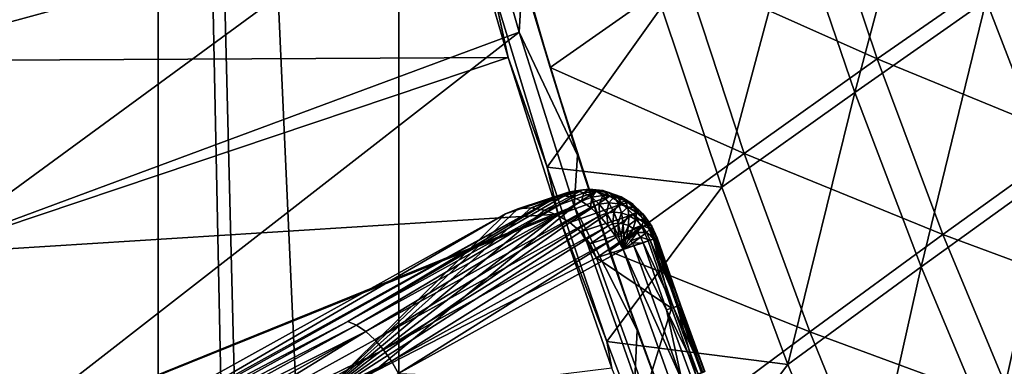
# Model space of a CAD drawing. Header units: metres. Extents: x -1 to 1402, y -1402 to 1.
# Tile 23 of 256: x 42 to 123, y -1044 to -1016. Entities that reach past the tile are written whole.
import ezdxf

# ---------------------------------------------------------------- set-up
doc = ezdxf.new("R2010")
doc.units = ezdxf.units.M

msp = doc.modelspace()

# ---------------------------------------------------------------- linework, layer by layer
at = {"layer": 'None0'}
for points in [[(29.670143, -1018.805542), (75.243324, -987.367371, -29.778164), (25.580467, -1002.628906)], [(78.954277, -1002.12738, -29.783962), (75.243324, -987.367371, -29.778164), (29.670143, -1018.805542)], [(116.859131, -999.703064, -114.65197), (110.989861, -1021.746277, -87.246986), (105.975441, -1007.065796, -87.262032)], [(121.896523, -1014.130859, -114.630501), (110.989861, -1021.746277, -87.246986), (116.859131, -999.703064, -114.65197)], [(34.264809, -1034.846069), (78.954277, -1002.12738, -29.783962), (29.670143, -1018.805542)], [(83.100937, -1016.74408, -29.789534), (78.954277, -1002.12738, -29.783962), (34.264809, -1034.846069)], [(83.100937, -1016.74408, -29.789534), (83.382782, -1012.047668, -30.708786), (78.954277, -1002.12738, -29.783962)], [(24.855837, -1002.927917, -3), (78.364883, -1005.656067, -32.370323), (28.953835, -1019.12207, -3)], [(81.26886, -1004.283875, -31.555122), (83.382782, -1012.047668, -30.708786), (85.670242, -1019.693237, -31.535545)], [(81.26886, -1004.283875, -31.555122), (85.670242, -1019.693237, -31.535545), (96.858315, -1011.817688, -58.696342)], [(96.858315, -1011.817688, -58.696342), (112.854401, -1018.97583, -85.956863), (107.896843, -1004.212524, -85.990891)], [(107.896843, -1004.212524, -85.990891), (112.854401, -1018.97583, -85.956863), (123.761803, -1011.371826, -113.359795)], [(78.364883, -1005.656067, -32.370323), (82.183182, -1018.862976, -32.375317), (28.953835, -1019.12207, -3)], [(82.183182, -1018.862976, -32.375317), (78.364883, -1005.656067, -32.370323), (80.961792, -1013.295288, -32.84647)], [(127.406929, -1028.372192, -114.610435), (121.896523, -1014.130859, -114.630501), (132.651947, -1006.743225, -142.126801)], [(99.933044, -1029.605957, -59.98074), (94.937363, -1014.685303, -59.987423), (105.975441, -1007.065796, -87.262032)], [(105.975441, -1007.065796, -87.262032), (110.989861, -1021.746277, -87.246986), (99.933044, -1029.605957, -59.98074)], [(112.854401, -1018.97583, -85.956863), (129.228622, -1025.696289, -113.321678), (123.761803, -1011.371826, -113.359795)], [(87.948166, -1026.960083, -30.70219), (83.382782, -1012.047668, -30.708786), (83.100937, -1016.74408, -29.789534)], [(83.382782, -1012.047668, -30.708786), (87.948166, -1026.960083, -30.70219), (85.670242, -1019.693237, -31.535545)], [(85.670242, -1019.693237, -31.535545), (101.795395, -1026.823242, -58.67091), (96.858315, -1011.817688, -58.696342)], [(96.858315, -1011.817688, -58.696342), (101.795395, -1026.823242, -58.67091), (112.854401, -1018.97583, -85.956863)], [(85.43512, -1027.955322, -32.846481), (82.183182, -1018.862976, -32.375317), (80.961792, -1013.295288, -32.84647)], [(85.43512, -1027.955322, -32.846481), (80.961792, -1013.295288, -32.84647), (94.937363, -1014.685303, -59.987423)], [(116.490311, -1036.236084, -87.232941), (110.989861, -1021.746277, -87.246986), (121.896523, -1014.130859, -114.630501)], [(127.406929, -1028.372192, -114.610435), (116.490311, -1036.236084, -87.232941), (121.896523, -1014.130859, -114.630501)], [(85.43512, -1027.955322, -32.846481), (94.937363, -1014.685303, -59.987423), (99.933044, -1029.605957, -59.98074)], [(39.369041, -1050.731689), (83.100937, -1016.74408, -29.789534), (34.264809, -1034.846069)], [(87.684563, -1031.205322, -29.794863), (83.100937, -1016.74408, -29.789534), (39.369041, -1050.731689)], [(87.684563, -1031.205322, -29.794863), (87.948166, -1026.960083, -30.70219), (83.100937, -1016.74408, -29.789534)], [(28.953835, -1019.12207, -3), (82.183182, -1018.862976, -32.375317), (33.557266, -1035.17981, -3)], [(82.183182, -1018.862976, -32.375317), (86.331856, -1031.862183, -32.380077), (33.557266, -1035.17981, -3)], [(86.331856, -1031.862183, -32.380077), (82.183182, -1018.862976, -32.375317), (85.43512, -1027.955322, -32.846481)], [(101.795395, -1026.823242, -58.67091), (118.309692, -1033.550659, -85.924927), (112.854401, -1018.97583, -85.956863)], [(112.854401, -1018.97583, -85.956863), (118.309692, -1033.550659, -85.924927), (129.228622, -1025.696289, -113.321678)], [(85.670242, -1019.693237, -31.535545), (87.948166, -1026.960083, -30.70219), (90.590294, -1034.927124, -31.516975)], [(85.670242, -1019.693237, -31.535545), (90.590294, -1034.927124, -31.516975), (101.795395, -1026.823242, -58.67091)], [(110.989861, -1021.746277, -87.246986), (105.427101, -1044.331543, -59.974579), (99.933044, -1029.605957, -59.98074)], [(116.490311, -1036.236084, -87.232941), (105.427101, -1044.331543, -59.974579), (110.989861, -1021.746277, -87.246986)], [(118.309692, -1033.550659, -85.924927), (135.180832, -1039.816284, -113.286201), (129.228622, -1025.696289, -113.321678)], [(92.902161, -1041.483032, -30.696062), (87.948166, -1026.960083, -30.70219), (87.684563, -1031.205322, -29.794863)], [(87.948166, -1026.960083, -30.70219), (92.902161, -1041.483032, -30.696062), (90.590294, -1034.927124, -31.516975)], [(90.590294, -1034.927124, -31.516975), (107.242844, -1041.635864, -58.647087), (101.795395, -1026.823242, -58.67091)], [(101.795395, -1026.823242, -58.67091), (107.242844, -1041.635864, -58.647087), (118.309692, -1033.550659, -85.924927)], [(90.378624, -1042.436523, -32.84647), (86.331856, -1031.862183, -32.380077), (85.43512, -1027.955322, -32.846481)], [(90.378624, -1042.436523, -32.84647), (85.43512, -1027.955322, -32.846481), (99.933044, -1029.605957, -59.98074)], [(122.477867, -1050.514526, -87.219933), (116.490311, -1036.236084, -87.232941), (127.406929, -1028.372192, -114.610435)], [(133.391129, -1042.407227, -114.591827), (122.477867, -1050.514526, -87.219933), (127.406929, -1028.372192, -114.610435)], [(99.933044, -1029.605957, -59.98074), (105.427101, -1044.331543, -59.974579), (90.378624, -1042.436523, -32.84647)], [(44.986485, -1066.443115), (87.684563, -1031.205322, -29.794863), (39.369041, -1050.731689)], [(92.70871, -1045.500854, -29.799929), (87.684563, -1031.205322, -29.794863), (44.986485, -1066.443115)], [(92.70871, -1045.500854, -29.799929), (92.902161, -1041.483032, -30.696062), (87.684563, -1031.205322, -29.794863)], [(33.557266, -1035.17981, -3), (86.331856, -1031.862183, -32.380077), (38.670708, -1051.082397, -3)], [(86.331856, -1031.862183, -32.380077), (90.808983, -1044.654053, -32.384605), (38.670708, -1051.082397, -3)], [(90.808983, -1044.654053, -32.384605), (86.331856, -1031.862183, -32.380077), (90.378624, -1042.436523, -32.84647)], [(107.242844, -1041.635864, -58.647087), (124.264015, -1047.916016, -85.89521), (118.309692, -1033.550659, -85.924927)], [(118.309692, -1033.550659, -85.924927), (124.264015, -1047.916016, -85.89521), (135.180832, -1039.816284, -113.286201)], [(90.590294, -1034.927124, -31.516975), (92.902161, -1041.483032, -30.696062), (96.032547, -1049.963745, -31.499504)], [(90.590294, -1034.927124, -31.516975), (96.032547, -1049.963745, -31.499504), (107.242844, -1041.635864, -58.647087)], [(111.420883, -1058.840942, -59.968933), (105.427101, -1044.331543, -59.974579), (116.490311, -1036.236084, -87.232941)], [(122.477867, -1050.514526, -87.219933), (111.420883, -1058.840942, -59.968933), (116.490311, -1036.236084, -87.232941)], [(98.350327, -1055.917969, -30.690336), (92.902161, -1041.483032, -30.696062), (92.70871, -1045.500854, -29.799929)], [(92.902161, -1041.483032, -30.696062), (98.350327, -1055.917969, -30.690336), (96.032547, -1049.963745, -31.499504)], [(96.032547, -1049.963745, -31.499504), (113.202232, -1056.234253, -58.624962), (107.242844, -1041.635864, -58.647087)], [(107.242844, -1041.635864, -58.647087), (113.202232, -1056.234253, -58.624962), (124.264015, -1047.916016, -85.89521)], [(95.901794, -1056.991333, -32.846512), (90.808983, -1044.654053, -32.384605), (90.378624, -1042.436523, -32.84647)], [(105.427101, -1044.331543, -59.974579), (95.901794, -1056.991333, -32.846512), (90.378624, -1042.436523, -32.84647)], [(128.953644, -1064.561035, -87.208), (122.477867, -1050.514526, -87.219933), (133.391129, -1042.407227, -114.591827)], [(111.420883, -1058.840942, -59.968933), (95.901794, -1056.991333, -32.846512), (105.427101, -1044.331543, -59.974579)]]:
    msp.add_3dface(points, dxfattribs=at)
at = {"layer": 'None01'}
for points in [[(73.101234, -598.952698, -541.977783), (73.101234, -1235.141357, -541.977783), (53.101238, -793.10022, -541.977783)], [(73.101234, -598.952698, -521.977783), (53.101238, -793.10022, -521.977783), (73.101234, -1235.141357, -521.977783)], [(73.101234, -1235.141357, -521.977783), (73.101234, -1235.141357, -541.977783), (73.101234, -598.952698, -521.977783)], [(73.101234, -1235.141357, -541.977783), (73.101234, -598.952698, -541.977783), (73.101234, -598.952698, -521.977783)], [(53.101238, -793.10022, -541.977783), (73.101234, -1235.141357, -541.977783), (64.183357, -1234.218994, -541.977783)], [(53.102093, -1235.141235, -541.977783), (53.101238, -793.10022, -541.977783), (62.233059, -1234.176392, -541.977783)], [(62.233059, -1234.176392, -541.977783), (53.101238, -793.10022, -541.977783), (64.183357, -1234.218994, -541.977783)], [(53.102093, -1235.141235, -521.977783), (53.101238, -793.10022, -521.977783), (53.102093, -1235.141235, -541.977783)], [(53.101238, -793.10022, -521.977783), (53.101238, -793.10022, -541.977783), (53.102093, -1235.141235, -541.977783)], [(53.102093, -1235.141235, -521.977783), (62.233059, -1234.176392, -521.977783), (53.101238, -793.10022, -521.977783)], [(62.233059, -1234.176392, -521.977783), (64.183357, -1234.218994, -521.977783), (53.101238, -793.10022, -521.977783)], [(53.101238, -793.10022, -521.977783), (64.183357, -1234.218994, -521.977783), (73.101234, -1235.141357, -521.977783)]]:
    msp.add_3dface(points, dxfattribs=at)
at = {"layer": 'None012'}
for points in [[(86.244598, -1030.414429, -18.972336), (81.953979, -1031.828613, -26.778225), (48.934513, -1051.028442, 5.244153)], [(48.934513, -1051.028442, 5.244153), (49.53743, -1050.939819, 6.245), (86.244598, -1030.414429, -18.972336)], [(49.53743, -1050.939819, 6.245), (68.867722, -1040.76001, -4.926434), (86.244598, -1030.414429, -18.972336)], [(86.244598, -1030.414429, -18.972336), (68.867722, -1040.76001, -4.926434), (86.848679, -1030.334595, -17.974543)], [(68.867722, -1040.76001, -4.926434), (87.532623, -1030.460815, -17.029129), (86.848679, -1030.334595, -17.974543)], [(68.867722, -1040.76001, -4.926434), (69.603653, -1041.085815, -4.071918), (87.532623, -1030.460815, -17.029129)], [(69.603653, -1041.085815, -4.071918), (88.26783, -1030.790771, -16.178028), (87.532623, -1030.460815, -17.029129)], [(82.983429, -1031.425903, -27.415493), (81.953979, -1031.828613, -26.778225), (86.244598, -1030.414429, -18.972336)], [(84.095169, -1031.332275, -28.041836), (82.983429, -1031.425903, -27.415493), (87.271843, -1030.001831, -19.610229)], [(87.271843, -1030.001831, -19.610229), (82.983429, -1031.425903, -27.415493), (86.244598, -1030.414429, -18.972336)], [(85.21241, -1031.536987, -28.616812), (84.095169, -1031.332275, -28.041836), (88.38134, -1029.85083, -20.245972)], [(88.38134, -1029.85083, -20.245972), (84.095169, -1031.332275, -28.041836), (87.271843, -1030.001831, -19.610229)], [(89.519318, -1029.974976, -20.847673), (85.21241, -1031.536987, -28.616812), (88.38134, -1029.85083, -20.245972)], [(86.286835, -1031.957642, -29.128727), (85.21241, -1031.536987, -28.616812), (89.519318, -1029.974976, -20.847673)], [(87.271843, -1030.001831, -19.610229), (86.244598, -1030.414429, -18.972336), (86.848679, -1030.334595, -17.974543)], [(90.631271, -1030.368164, -21.386522), (86.286835, -1031.957642, -29.128727), (89.519318, -1029.974976, -20.847673)], [(87.302582, -1032.548706, -29.576904), (86.286835, -1031.957642, -29.128727), (90.631271, -1030.368164, -21.386522)], [(87.863976, -1029.927979, -18.604826), (87.271843, -1030.001831, -19.610229), (86.848679, -1030.334595, -17.974543)], [(86.848679, -1030.334595, -17.974543), (87.532623, -1030.460815, -17.029129), (87.863976, -1029.927979, -18.604826)], [(88.38134, -1029.85083, -20.245972), (87.271843, -1030.001831, -19.610229), (87.863976, -1029.927979, -18.604826)], [(91.661446, -1031.015747, -21.834583), (87.302582, -1032.548706, -29.576904), (90.631271, -1030.368164, -21.386522)], [(87.532623, -1030.460815, -17.029129), (88.488228, -1030.078247, -17.622398), (87.863976, -1029.927979, -18.604826)], [(87.532623, -1030.460815, -17.029129), (88.26783, -1030.790771, -16.178028), (88.488228, -1030.078247, -17.622398)], [(88.952332, -1029.782104, -19.227865), (88.38134, -1029.85083, -20.245972), (87.863976, -1029.927979, -18.604826)], [(87.863976, -1029.927979, -18.604826), (88.488228, -1030.078247, -17.622398), (88.952332, -1029.782104, -19.227865)], [(88.26783, -1030.790771, -16.178028), (89.127182, -1030.446777, -16.711576), (88.488228, -1030.078247, -17.622398)], [(88.26783, -1030.790771, -16.178028), (89.026054, -1031.310059, -15.452527), (89.127182, -1030.446777, -16.711576)], [(89.519318, -1029.974976, -20.847673), (88.38134, -1029.85083, -20.245972), (88.952332, -1029.782104, -19.227865)], [(88.488228, -1030.078247, -17.622398), (89.512665, -1029.940674, -18.208694), (88.952332, -1029.782104, -19.227865)], [(88.488228, -1030.078247, -17.622398), (89.127182, -1030.446777, -16.711576), (89.512665, -1029.940674, -18.208694)], [(90.06501, -1029.904175, -19.815645), (89.519318, -1029.974976, -20.847673), (88.952332, -1029.782104, -19.227865)], [(88.952332, -1029.782104, -19.227865), (89.512665, -1029.940674, -18.208694), (90.06501, -1029.904175, -19.815645)], [(89.026054, -1031.310059, -15.452527), (89.756554, -1031.017578, -15.906108), (89.127182, -1030.446777, -16.711576)], [(89.127182, -1030.446777, -16.711576), (90.048492, -1030.322876, -17.23871), (89.512665, -1029.940674, -18.208694)], [(89.127182, -1030.446777, -16.711576), (89.756554, -1031.017578, -15.906108), (90.048492, -1030.322876, -17.23871)], [(89.512665, -1029.940674, -18.208694), (90.560181, -1030.055054, -18.761719), (90.06501, -1029.904175, -19.815645)], [(89.512665, -1029.940674, -18.208694), (90.048492, -1030.322876, -17.23871), (90.560181, -1030.055054, -18.761719)], [(90.631271, -1030.368164, -21.386522), (89.519318, -1029.974976, -20.847673), (90.06501, -1029.904175, -19.815645)], [(89.756554, -1031.017578, -15.906108), (90.53978, -1030.912354, -16.354111), (90.048492, -1030.322876, -17.23871)], [(90.048492, -1030.322876, -17.23871), (90.9907, -1030.425537, -17.735828), (90.560181, -1030.055054, -18.761719)], [(90.048492, -1030.322876, -17.23871), (90.53978, -1030.912354, -16.354111), (90.9907, -1030.425537, -17.735828)], [(91.149086, -1030.288696, -20.340109), (90.631271, -1030.368164, -21.386522), (90.06501, -1029.904175, -19.815645)], [(90.06501, -1029.904175, -19.815645), (90.560181, -1030.055054, -18.761719), (91.149086, -1030.288696, -20.340109)], [(90.9907, -1030.425537, -17.735828), (90.53978, -1030.912354, -16.354111), (91.340889, -1030.999268, -16.776508)], [(90.560181, -1030.055054, -18.761719), (91.581062, -1030.416504, -19.255123), (91.149086, -1030.288696, -20.340109)], [(90.560181, -1030.055054, -18.761719), (90.9907, -1030.425537, -17.735828), (91.581062, -1030.416504, -19.255123)], [(91.661446, -1031.015747, -21.834583), (90.631271, -1030.368164, -21.386522), (91.149086, -1030.288696, -20.340109)], [(91.581062, -1030.416504, -19.255123), (90.9907, -1030.425537, -17.735828), (91.909172, -1030.75, -18.179287)], [(91.909172, -1030.75, -18.179287), (90.9907, -1030.425537, -17.735828), (91.340889, -1030.999268, -16.776508)], [(92.154518, -1030.918091, -20.777056), (91.661446, -1031.015747, -21.834583), (91.149086, -1030.288696, -20.340109)], [(91.149086, -1030.288696, -20.340109), (91.581062, -1030.416504, -19.255123), (92.154518, -1030.918091, -20.777056)], [(92.154518, -1030.918091, -20.777056), (91.581062, -1030.416504, -19.255123), (92.528259, -1031.008301, -19.666168)], [(92.528259, -1031.008301, -19.666168), (91.581062, -1030.416504, -19.255123), (91.909172, -1030.75, -18.179287)], [(65.998161, -1047.556641, -15.122478), (82.983429, -1031.425903, -27.415493), (84.095169, -1031.332275, -28.041836)], [(84.095169, -1031.332275, -28.041836), (85.21241, -1031.536987, -28.616812), (65.998161, -1047.556641, -15.122478)], [(69.603653, -1041.085815, -4.071918), (70.363235, -1041.601807, -3.342704), (88.26783, -1030.790771, -16.178028)], [(70.363235, -1041.601807, -3.342704), (89.026054, -1031.310059, -15.452527), (88.26783, -1030.790771, -16.178028)], [(89.026054, -1031.310059, -15.452527), (70.363235, -1041.601807, -3.342704), (71.118233, -1042.289307, -2.76611)], [(89.77919, -1031.999756, -14.87973), (89.026054, -1031.310059, -15.452527), (71.118233, -1042.289307, -2.76611)], [(88.235451, -1033.336304, -29.942858), (87.302582, -1032.548706, -29.576904), (91.661446, -1031.015747, -21.834583)], [(92.560974, -1031.881714, -22.171587), (88.235451, -1033.336304, -29.942858), (91.661446, -1031.015747, -21.834583)], [(89.026054, -1031.310059, -15.452527), (89.77919, -1031.999756, -14.87973), (89.756554, -1031.017578, -15.906108)], [(89.756554, -1031.017578, -15.906108), (90.352982, -1031.77002, -15.236033), (90.53978, -1030.912354, -16.354111)], [(89.77919, -1031.999756, -14.87973), (90.352982, -1031.77002, -15.236033), (89.756554, -1031.017578, -15.906108)], [(90.53978, -1030.912354, -16.354111), (90.352982, -1031.77002, -15.236033), (90.968239, -1031.687256, -15.587855)], [(91.340889, -1030.999268, -16.776508), (90.53978, -1030.912354, -16.354111), (90.968239, -1031.687256, -15.587855)], [(91.340889, -1030.999268, -16.776508), (90.968239, -1031.687256, -15.587855), (91.597618, -1031.755371, -15.919487)], [(91.909172, -1030.75, -18.179287), (91.340889, -1030.999268, -16.776508), (92.121971, -1031.274902, -17.153231)], [(92.121971, -1031.274902, -17.153231), (91.340889, -1030.999268, -16.776508), (91.597618, -1031.755371, -15.919487)], [(92.121971, -1031.274902, -17.153231), (91.597618, -1031.755371, -15.919487), (92.211372, -1031.97168, -16.215183)], [(91.661446, -1031.015747, -21.834583), (92.154518, -1030.918091, -20.777056), (93.034904, -1031.763062, -21.106344)], [(92.560974, -1031.881714, -22.171587), (91.661446, -1031.015747, -21.834583), (93.034904, -1031.763062, -21.106344)], [(92.528259, -1031.008301, -19.666168), (91.909172, -1030.75, -18.179287), (92.76165, -1031.281738, -18.548662)], [(92.76165, -1031.281738, -18.548662), (91.909172, -1030.75, -18.179287), (92.121971, -1031.274902, -17.153231)], [(92.76165, -1031.281738, -18.548662), (92.121971, -1031.274902, -17.153231), (92.84713, -1031.726563, -17.466944)], [(92.84713, -1031.726563, -17.466944), (92.121971, -1031.274902, -17.153231), (92.211372, -1031.97168, -16.215183)], [(93.034904, -1031.763062, -21.106344), (92.154518, -1030.918091, -20.777056), (92.528259, -1031.008301, -19.666168)], [(93.034904, -1031.763062, -21.106344), (92.528259, -1031.008301, -19.666168), (93.358109, -1031.803101, -19.975901)], [(93.358109, -1031.803101, -19.975901), (92.528259, -1031.008301, -19.666168), (92.76165, -1031.281738, -18.548662)], [(93.358109, -1031.803101, -19.975901), (92.76165, -1031.281738, -18.548662), (93.508842, -1031.996216, -18.82692)], [(93.508842, -1031.996216, -18.82692), (92.76165, -1031.281738, -18.548662), (92.84713, -1031.726563, -17.466944)], [(81.953979, -1031.828613, -26.778225), (44.668247, -1052.508667, -2.561258), (48.934513, -1051.028442, 5.244153)], [(44.668247, -1052.508667, -2.561258), (81.953979, -1031.828613, -26.778225), (65.998161, -1047.556641, -15.122478)], [(81.953979, -1031.828613, -26.778225), (82.983429, -1031.425903, -27.415493), (65.998161, -1047.556641, -15.122478)], [(85.21241, -1031.536987, -28.616812), (86.286835, -1031.957642, -29.128727), (65.998161, -1047.556641, -15.122478)], [(65.998161, -1047.556641, -15.122478), (86.286835, -1031.957642, -29.128727), (87.302582, -1032.548706, -29.576904)], [(71.118233, -1042.289307, -2.76611), (71.840584, -1043.122314, -2.363362), (89.77919, -1031.999756, -14.87973)], [(71.840584, -1043.122314, -2.363362), (90.499329, -1032.833862, -14.480652), (89.77919, -1031.999756, -14.87973)], [(88.999588, -1034.338013, -30.175591), (88.235451, -1033.336304, -29.942858), (92.560974, -1031.881714, -22.171587)], [(93.286774, -1032.924316, -22.381388), (88.999588, -1034.338013, -30.175591), (92.560974, -1031.881714, -22.171587)], [(89.77919, -1031.999756, -14.87973), (90.499329, -1032.833862, -14.480652), (90.352982, -1031.77002, -15.236033)], [(90.968239, -1031.687256, -15.587855), (90.352982, -1031.77002, -15.236033), (90.894402, -1032.675781, -14.725997)], [(90.352982, -1031.77002, -15.236033), (90.499329, -1032.833862, -14.480652), (90.894402, -1032.675781, -14.725997)], [(90.968239, -1031.687256, -15.587855), (90.894402, -1032.675781, -14.725997), (91.318062, -1032.618774, -14.968185)], [(91.597618, -1031.755371, -15.919487), (90.968239, -1031.687256, -15.587855), (91.318062, -1032.618774, -14.968185)], [(91.597618, -1031.755371, -15.919487), (91.318062, -1032.618774, -14.968185), (91.751495, -1032.665649, -15.196412)], [(92.211372, -1031.97168, -16.215183), (91.597618, -1031.755371, -15.919487), (91.751495, -1032.665649, -15.196412)], [(92.211372, -1031.97168, -16.215183), (91.751495, -1032.665649, -15.196412), (92.174232, -1032.814453, -15.399849)], [(92.211372, -1031.97168, -16.215183), (92.174232, -1032.814453, -15.399849), (92.781319, -1032.326294, -16.461344)], [(92.211372, -1031.97168, -16.215183), (92.781319, -1032.326294, -16.461344), (92.84713, -1031.726563, -17.466944)], [(92.560974, -1031.881714, -22.171587), (93.034904, -1031.763062, -21.106344), (93.748779, -1032.782959, -21.312618)], [(93.286774, -1032.924316, -22.381388), (92.560974, -1031.881714, -22.171587), (93.748779, -1032.782959, -21.312618)], [(92.781319, -1032.326294, -16.461344), (93.482979, -1032.333618, -17.703178), (92.84713, -1031.726563, -17.466944)], [(92.84713, -1031.726563, -17.466944), (93.482979, -1032.333618, -17.703178), (93.508842, -1031.996216, -18.82692)], [(93.748779, -1032.782959, -21.312618), (93.034904, -1031.763062, -21.106344), (93.358109, -1031.803101, -19.975901)], [(93.748779, -1032.782959, -21.312618), (93.358109, -1031.803101, -19.975901), (94.031509, -1032.762939, -20.169846)], [(94.031509, -1032.762939, -20.169846), (93.358109, -1031.803101, -19.975901), (93.508842, -1031.996216, -18.82692)], [(93.482979, -1032.333618, -17.703178), (94.115547, -1032.859253, -19.001034), (93.508842, -1031.996216, -18.82692)], [(93.508842, -1031.996216, -18.82692), (94.115547, -1032.859253, -19.001034), (94.031509, -1032.762939, -20.169846)], [(87.302582, -1032.548706, -29.576904), (88.235451, -1033.336304, -29.942858), (65.998161, -1047.556641, -15.122478)], [(71.840584, -1043.122314, -2.363362), (72.502357, -1044.070313, -2.151466), (90.499329, -1032.833862, -14.480652)], [(72.502357, -1044.070313, -2.151466), (91.158714, -1033.782227, -14.272118), (90.499329, -1032.833862, -14.480652)], [(89.532547, -1035.496704, -30.250671), (88.999588, -1034.338013, -30.175591), (93.286774, -1032.924316, -22.381388)], [(93.807007, -1034.088867, -22.456442), (89.532547, -1035.496704, -30.250671), (93.286774, -1032.924316, -22.381388)], [(90.894402, -1032.675781, -14.725997), (90.499329, -1032.833862, -14.480652), (91.158714, -1033.782227, -14.272118)], [(91.318062, -1032.618774, -14.968185), (90.894402, -1032.675781, -14.725997), (91.359673, -1033.701782, -14.396925)], [(90.894402, -1032.675781, -14.725997), (91.158714, -1033.782227, -14.272118), (91.359673, -1033.701782, -14.396925)], [(91.751495, -1032.665649, -15.196412), (91.318062, -1032.618774, -14.968185), (91.575188, -1033.672729, -14.520091)], [(91.318062, -1032.618774, -14.968185), (91.359673, -1033.701782, -14.396925), (91.575188, -1033.672729, -14.520091)], [(91.751495, -1032.665649, -15.196412), (91.575188, -1033.672729, -14.520091), (91.7957, -1033.696533, -14.636122)], [(91.751495, -1032.665649, -15.196412), (91.7957, -1033.696533, -14.636122), (92.174232, -1032.814453, -15.399849)], [(92.174232, -1032.814453, -15.399849), (91.7957, -1033.696533, -14.636122), (92.010803, -1033.772217, -14.739514)], [(92.174232, -1032.814453, -15.399849), (92.010803, -1033.772217, -14.739514), (92.566872, -1033.058472, -15.569142)], [(92.174232, -1032.814453, -15.399849), (92.566872, -1033.058472, -15.569142), (92.781319, -1032.326294, -16.461344)], [(92.781319, -1032.326294, -16.461344), (92.566872, -1033.058472, -15.569142), (93.281227, -1032.802979, -16.646616)], [(92.566872, -1033.058472, -15.569142), (92.911346, -1033.386597, -15.696482), (93.281227, -1032.802979, -16.646616)], [(93.281227, -1032.802979, -16.646616), (93.482979, -1032.333618, -17.703178), (92.781319, -1032.326294, -16.461344)], [(93.281227, -1032.802979, -16.646616), (92.911346, -1033.386597, -15.696482), (93.687515, -1033.379028, -16.762304)], [(93.482979, -1032.333618, -17.703178), (93.281227, -1032.802979, -16.646616), (93.999535, -1033.067139, -17.850857)], [(93.999535, -1033.067139, -17.850857), (93.281227, -1032.802979, -16.646616), (93.687515, -1033.379028, -16.762304)], [(93.286774, -1032.924316, -22.381388), (93.748779, -1032.782959, -21.312618), (94.264687, -1033.931641, -21.387001)], [(93.807007, -1034.088867, -22.456442), (93.286774, -1032.924316, -22.381388), (94.264687, -1033.931641, -21.387001)], [(94.115547, -1032.859253, -19.001034), (93.482979, -1032.333618, -17.703178), (93.999535, -1033.067139, -17.850857)], [(94.264687, -1033.931641, -21.387001), (93.748779, -1032.782959, -21.312618), (94.031509, -1032.762939, -20.169846)], [(93.999535, -1033.067139, -17.850857), (94.554909, -1033.832031, -19.063423), (94.115547, -1032.859253, -19.001034)], [(94.115547, -1032.859253, -19.001034), (94.518715, -1033.844482, -20.239599), (94.031509, -1032.762939, -20.169846)], [(94.518715, -1033.844482, -20.239599), (94.264687, -1033.931641, -21.387001), (94.031509, -1032.762939, -20.169846)], [(94.554909, -1033.832031, -19.063423), (94.518715, -1033.844482, -20.239599), (94.115547, -1032.859253, -19.001034)], [(88.235451, -1033.336304, -29.942858), (89.532547, -1035.496704, -30.250671), (65.998161, -1047.556641, -15.122478)], [(72.502357, -1044.070313, -2.151466), (73.073135, -1045.085327, -2.136295), (91.158714, -1033.782227, -14.272118)], [(73.073135, -1045.085327, -2.136295), (91.729942, -1034.802246, -14.260289), (91.158714, -1033.782227, -14.272118)], [(88.235451, -1033.336304, -29.942858), (88.999588, -1034.338013, -30.175591), (89.532547, -1035.496704, -30.250671)], [(91.359673, -1033.701782, -14.396925), (91.158714, -1033.782227, -14.272118), (91.729942, -1034.802246, -14.260289)], [(91.575188, -1033.672729, -14.520091), (91.359673, -1033.701782, -14.396925), (91.729942, -1034.802246, -14.260289)], [(91.575188, -1033.672729, -14.520091), (91.729942, -1034.802246, -14.260289), (91.7957, -1033.696533, -14.636122)], [(91.7957, -1033.696533, -14.636122), (91.729942, -1034.802246, -14.260289), (92.010803, -1033.772217, -14.739514)], [(92.010803, -1033.772217, -14.739514), (91.729942, -1034.802246, -14.260289), (92.210609, -1033.896362, -14.825517)], [(92.010803, -1033.772217, -14.739514), (92.210609, -1033.896362, -14.825517), (92.566872, -1033.058472, -15.569142)], [(92.566872, -1033.058472, -15.569142), (92.210609, -1033.896362, -14.825517), (92.911346, -1033.386597, -15.696482)], [(92.210609, -1033.896362, -14.825517), (92.385941, -1034.063232, -14.890161), (92.911346, -1033.386597, -15.696482)], [(92.911346, -1033.386597, -15.696482), (92.385941, -1034.063232, -14.890161), (93.191406, -1033.783203, -15.775887)], [(92.385941, -1034.063232, -14.890161), (92.528526, -1034.264893, -14.930408), (93.191406, -1033.783203, -15.775887)], [(92.528526, -1034.264893, -14.930408), (93.394615, -1034.230469, -15.803873), (93.191406, -1033.783203, -15.775887)], [(92.911346, -1033.386597, -15.696482), (93.191406, -1033.783203, -15.775887), (93.687515, -1033.379028, -16.762304)], [(93.191406, -1033.783203, -15.775887), (93.982162, -1034.028687, -16.803337), (93.687515, -1033.379028, -16.762304)], [(93.394615, -1034.230469, -15.803873), (93.982162, -1034.028687, -16.803337), (93.191406, -1033.783203, -15.775887)], [(93.687515, -1033.379028, -16.762304), (94.373909, -1033.894165, -17.903528), (93.999535, -1033.067139, -17.850857)], [(93.982162, -1034.028687, -16.803337), (94.373909, -1033.894165, -17.903528), (93.687515, -1033.379028, -16.762304)], [(94.373909, -1033.894165, -17.903528), (94.554909, -1033.832031, -19.063423), (93.999535, -1033.067139, -17.850857)], [(93.807007, -1034.088867, -22.456442), (95.759964, -1039.657227, -22.456442), (89.532547, -1035.496704, -30.250671)], [(92.385941, -1034.063232, -14.890161), (92.210609, -1033.896362, -14.825517), (91.729942, -1034.802246, -14.260289)], [(92.385941, -1034.063232, -14.890161), (91.729942, -1034.802246, -14.260289), (92.528526, -1034.264893, -14.930408)], [(91.729942, -1034.802246, -14.260289), (92.632027, -1034.492432, -14.944492), (92.528526, -1034.264893, -14.930408)], [(92.632027, -1034.492432, -14.944492), (91.729942, -1034.802246, -14.260289), (96.623413, -1045.63855, -14.944402)], [(92.632027, -1034.492432, -14.944492), (93.394615, -1034.230469, -15.803873), (92.528526, -1034.264893, -14.930408)], [(93.394615, -1034.230469, -15.803873), (92.632027, -1034.492432, -14.944492), (95.350853, -1039.808105, -15.803734)], [(92.632027, -1034.492432, -14.944492), (96.623413, -1045.63855, -14.944402), (95.350853, -1039.808105, -15.803734)], [(93.982162, -1034.028687, -16.803337), (93.394615, -1034.230469, -15.803873), (95.936073, -1039.599609, -16.803152)], [(93.394615, -1034.230469, -15.803873), (95.350853, -1039.808105, -15.803734), (95.936073, -1039.599609, -16.803152)], [(93.807007, -1034.088867, -22.456442), (94.264687, -1033.931641, -21.387001), (95.759964, -1039.657227, -22.456442)], [(94.373909, -1033.894165, -17.903528), (93.982162, -1034.028687, -16.803337), (96.326172, -1039.460327, -17.903328)], [(93.982162, -1034.028687, -16.803337), (95.936073, -1039.599609, -16.803152), (96.326172, -1039.460327, -17.903328)], [(94.264687, -1033.931641, -21.387001), (94.518715, -1033.844482, -20.239599), (96.216393, -1039.496216, -21.38694)], [(94.264687, -1033.931641, -21.387001), (96.216393, -1039.496216, -21.38694), (95.759964, -1039.657227, -22.456442)], [(94.554909, -1033.832031, -19.063423), (94.373909, -1033.894165, -17.903528), (96.506256, -1039.395386, -19.06324)], [(94.373909, -1033.894165, -17.903528), (96.326172, -1039.460327, -17.903328), (96.506256, -1039.395386, -19.06324)], [(94.518715, -1033.844482, -20.239599), (94.554909, -1033.832031, -19.063423), (96.469872, -1039.407349, -20.239464)], [(94.518715, -1033.844482, -20.239599), (96.469872, -1039.407349, -20.239464), (96.216393, -1039.496216, -21.38694)], [(94.554909, -1033.832031, -19.063423), (96.506256, -1039.395386, -19.06324), (96.469872, -1039.407349, -20.239464)], [(73.073135, -1045.085327, -2.136295), (95.74324, -1046.007568, -14.260289), (91.729942, -1034.802246, -14.260289)], [(91.729942, -1034.802246, -14.260289), (95.74324, -1046.007568, -14.260289), (96.623413, -1045.63855, -14.944402)], [(89.532547, -1035.496704, -30.250671), (93.55571, -1046.736328, -30.250669), (65.998161, -1047.556641, -15.122478)], [(95.759964, -1039.657227, -22.456442), (93.55571, -1046.736328, -30.250669), (89.532547, -1035.496704, -30.250671)], [(95.759964, -1039.657227, -22.456442), (96.216393, -1039.496216, -21.38694), (97.785492, -1045.199951, -22.456442)], [(96.326172, -1039.460327, -17.903328), (95.936073, -1039.599609, -16.803152), (98.350975, -1044.999756, -17.903387)], [(96.216393, -1039.496216, -21.38694), (96.469872, -1039.407349, -20.239464), (98.240524, -1045.034668, -21.387005)], [(96.216393, -1039.496216, -21.38694), (98.240524, -1045.034668, -21.387005), (97.785492, -1045.199951, -22.456442)], [(96.506256, -1039.395386, -19.06324), (96.326172, -1039.460327, -17.903328), (98.530022, -1044.932251, -19.063328)], [(96.326172, -1039.460327, -17.903328), (98.350975, -1044.999756, -17.903387), (98.530022, -1044.932251, -19.063328)], [(96.469872, -1039.407349, -20.239464), (96.506256, -1039.395386, -19.06324), (98.493408, -1044.943726, -20.239559)], [(96.469872, -1039.407349, -20.239464), (98.493408, -1044.943726, -20.239559), (98.240524, -1045.034668, -21.387005)], [(96.506256, -1039.395386, -19.06324), (98.530022, -1044.932251, -19.063328), (98.493408, -1044.943726, -20.239559)], [(95.759964, -1039.657227, -22.456442), (97.785492, -1045.199951, -22.456442), (93.55571, -1046.736328, -30.250669)], [(95.936073, -1039.599609, -16.803152), (95.350853, -1039.808105, -15.803734), (97.962685, -1045.144043, -16.803175)], [(95.350853, -1039.808105, -15.803734), (97.379959, -1045.359497, -15.803725), (97.962685, -1045.144043, -16.803175)], [(95.350853, -1039.808105, -15.803734), (96.623413, -1045.63855, -14.944402), (97.379959, -1045.359497, -15.803725)], [(95.936073, -1039.599609, -16.803152), (97.962685, -1045.144043, -16.803175), (98.350975, -1044.999756, -17.903387)], [(49.53743, -1050.939819, 6.245), (50.218491, -1051.057373, 7.190866), (68.867722, -1040.76001, -4.926434)], [(50.218491, -1051.057373, 7.190866), (69.603653, -1041.085815, -4.071918), (68.867722, -1040.76001, -4.926434)], [(50.218491, -1051.057373, 7.190866), (50.952518, -1051.378662, 8.045206), (69.603653, -1041.085815, -4.071918)], [(50.952518, -1051.378662, 8.045206), (70.363235, -1041.601807, -3.342704), (69.603653, -1041.085815, -4.071918)], [(50.952518, -1051.378662, 8.045206), (51.712299, -1051.891479, 8.776513), (70.363235, -1041.601807, -3.342704)], [(51.712299, -1051.891479, 8.776513), (52.467991, -1052.575562, 9.356179), (70.363235, -1041.601807, -3.342704)], [(70.363235, -1041.601807, -3.342704), (52.467991, -1052.575562, 9.356179), (71.118233, -1042.289307, -2.76611)], [(52.467991, -1052.575562, 9.356179), (71.840584, -1043.122314, -2.363362), (71.118233, -1042.289307, -2.76611)], [(52.467991, -1052.575562, 9.356179), (53.189899, -1053.404175, 9.761315), (71.840584, -1043.122314, -2.363362)], [(53.189899, -1053.404175, 9.761315), (72.502357, -1044.070313, -2.151466), (71.840584, -1043.122314, -2.363362)], [(53.189899, -1053.404175, 9.761315), (53.851257, -1054.346802, 9.976723), (72.502357, -1044.070313, -2.151466)], [(53.851257, -1054.346802, 9.976723), (73.073135, -1045.085327, -2.136295), (72.502357, -1044.070313, -2.151466)]]:
    msp.add_3dface(points, dxfattribs=at)

doc.saveas('drawing.dxf')
